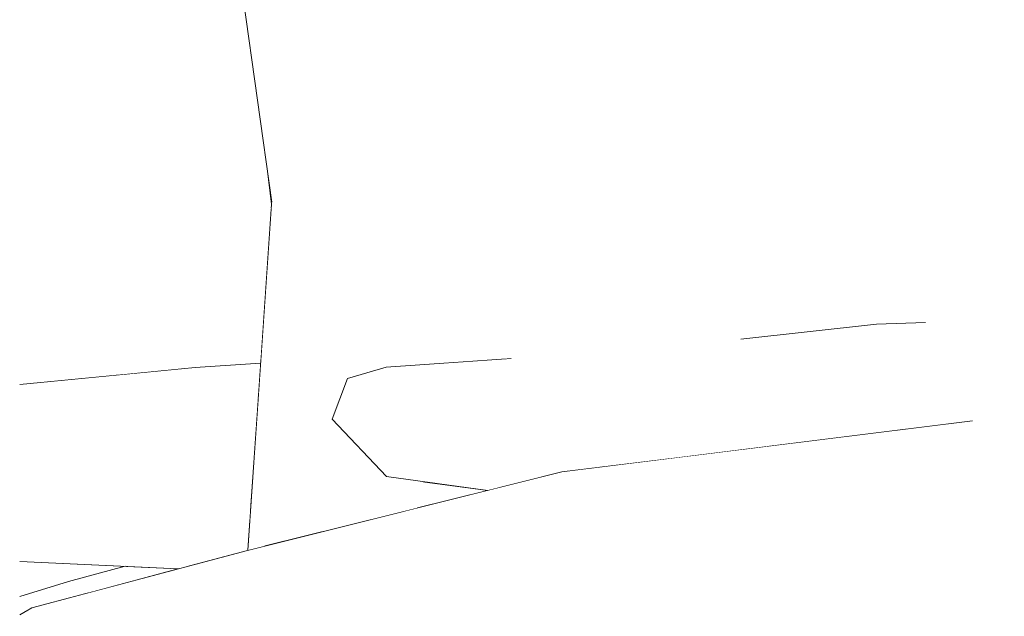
# Model space of a CAD drawing. Header units: millimetres. Extents: x 0 to 650, y -1 to 707.
# Tile 23 of 256: x 94.543 to 95.662, y 633.548 to 634.225. Entities that reach past the tile are written whole.
import ezdxf
from ezdxf.xclip import XClip

# ---------------------------------------------------------------- set-up
doc = ezdxf.new("R2010")
doc.units = ezdxf.units.MM
doc.header["$MEASUREMENT"] = 0
doc.header["$XCLIPFRAME"] = 0
doc.linetypes.add('Wipeout_Contour', pattern=[1000, 0, -1000])
doc.layers.add('Interior - Mobiliário .ARQ', color=7, linetype='Continuous')
doc.layers.add('Parede.ARQ', color=7, linetype='Continuous')

# ---------------------------------------------------------------- blocks, each defined once
blk = doc.blocks.new('Desenho_3_3', base_point=(252.3092, 622.8349))
at = {"color": 254, "linetype": 'Wipeout_Contour', "lineweight": 0, "ltscale": 49723.751362}
blk.add_wipeout([(94.5429, 671.1349), (94.5429, 640.4986), (94.5994, 640.5107), (94.7905, 640.5239), (95.1427, 640.4912), (95.365, 640.4595), (95.4283, 640.4846), (95.5884, 640.4416), (95.6004, 640.4152), (95.6029, 640.4289), (95.6126, 640.4518), (95.662, 640.5254), (95.7763, 640.5773), (95.7946, 640.5807), (95.8476, 640.6042), (95.9371, 640.6175), (95.9863, 640.6125), (96.0217, 640.6273), (96.0479, 640.6371), (96.1676, 640.657), (96.2813, 640.6661), (96.4754, 640.6377), (96.5481, 640.5813), (96.5989, 640.5783), (96.6613, 640.5393), (96.7552, 640.5338), (96.9238, 640.4717), (96.9696, 640.4206), (97.0932, 640.3047), (97.1285, 640.2394), (97.2687, 640.0597), (97.2838, 640.0001), (97.3465, 639.752), (97.3512, 639.733), (97.3804, 639.4584), (97.3817, 639.2528), (97.3613, 639.1943), (97.3575, 639.1753), (97.3338, 639.0407), (97.3263, 639.0177), (97.3215, 639.0062), (97.2449, 638.7539), (97.1209, 638.4391), (97.1104, 638.4204), (97.0293, 638.3113), (97.0515, 638.2973), (97.2452, 638.1278), (97.244, 638.0629), (97.3922, 637.6313), (97.5056, 637.4981), (97.5425, 637.341), (97.6034, 637.266), (97.6351, 637.0703), (98.2231, 636.5501), (98.2992, 636.3303), (98.668, 635.4423), (98.4927, 634.8674), (98.0783, 634.4688), (97.7351, 634.2248), (97.7135, 634.2059), (97.6221, 634.142), (97.1761, 633.7399), (97.238, 633.4163), (97.3481, 632.8758), (97.5164, 631.9291), (97.5626, 631.611), (97.5859, 631.4505), (97.5591, 631.1491), (97.2578, 631.1941), (97.2488, 631.1422), (97.2673, 631.1122), (97.535, 630.5802), (97.6906, 630.2961), (105.6958, 630.9629), (105.6958, 638.6349), (106.1958, 638.6349), (106.1958, 671.1349)], dxfattribs=at).dxf.layer = 'Parede.ARQ'
at = {"color": 254, "linetype": 'Wipeout_Contour', "lineweight": 0, "ltscale": 1924.641453}
blk.add_wipeout([(94.9301, 634.4531), (95.1075, 634.1546), (94.992, 634.8717)], dxfattribs=at).dxf.layer = 'Interior - Mobiliário .ARQ'
at = {"color": 254, "linetype": 'Wipeout_Contour', "lineweight": 0, "ltscale": 1924.367249}
blk.add_wipeout([(94.8229, 634.4399), (94.7528, 634.5609), (94.8297, 634.018)], dxfattribs=at).dxf.layer = 'Interior - Mobiliário .ARQ'
at = {"color": 254, "linetype": 'Wipeout_Contour', "lineweight": 0, "ltscale": 1923.865008}
blk.add_wipeout([(94.9045, 634.2258), (94.8907, 634.3507), (94.8598, 634.0261)], dxfattribs=at).dxf.layer = 'Interior - Mobiliário .ARQ'
at = {"color": 254, "linetype": 'Wipeout_Contour', "lineweight": 0, "ltscale": 1922.564937}
blk.add_wipeout([(95.5167, 633.8794), (95.4792, 633.7513), (95.6259, 633.7695)], dxfattribs=at).dxf.layer = 'Interior - Mobiliário .ARQ'
at = {"color": 254, "linetype": 'Wipeout_Contour', "lineweight": 0, "ltscale": 1922.44134}
blk.add_wipeout([(94.7424, 633.8303), (94.5429, 633.8108), (94.7939, 633.7953)], dxfattribs=at).dxf.layer = 'Interior - Mobiliário .ARQ'
at = {"color": 254, "linetype": 'Wipeout_Contour', "lineweight": 0, "ltscale": 1922.750263}
blk.add_wipeout([(94.5693, 633.7846), (94.5429, 633.7896), (94.5429, 633.765)], dxfattribs=at).dxf.layer = 'Interior - Mobiliário .ARQ'
at = {"color": 254, "linetype": 'Wipeout_Contour', "lineweight": 0, "ltscale": 2562.126813}
blk.add_wipeout([(94.7814, 633.5916), (94.5429, 633.529), (94.5429, 633.4998), (94.8154, 633.4518)], dxfattribs=at).dxf.layer = 'Interior - Mobiliário .ARQ'
at = {"color": 254, "linetype": 'Wipeout_Contour', "lineweight": 0, "ltscale": 1923.210311}
blk.add_wipeout([(94.9185, 634.0734), (94.9045, 634.2258), (94.8598, 634.0261)], dxfattribs=at).dxf.layer = 'Interior - Mobiliário .ARQ'
at = {"color": 254, "linetype": 'Wipeout_Contour', "lineweight": 0, "ltscale": 3206.150419}
blk.add_wipeout([(95.5727, 633.8812), (95.5167, 633.8794), (95.7844, 633.7837), (95.6835, 633.8458), (95.6066, 633.8682)], dxfattribs=at).dxf.layer = 'Interior - Mobiliário .ARQ'
at = {"color": 254, "linetype": 'Wipeout_Contour', "lineweight": 0, "ltscale": 2563.315376}
blk.add_wipeout([(94.7939, 633.7953), (94.5429, 633.8017), (94.5429, 633.7896), (94.5693, 633.7846)], dxfattribs=at).dxf.layer = 'Interior - Mobiliário .ARQ'
at = {"color": 254, "linetype": 'Wipeout_Contour', "lineweight": 0, "ltscale": 1922.618766}
blk.add_wipeout([(95.1903, 633.5458), (95.6259, 633.7695), (95.1871, 633.6904)], dxfattribs=at).dxf.layer = 'Interior - Mobiliário .ARQ'
at = {"color": 254, "linetype": 'Wipeout_Contour', "lineweight": 0, "ltscale": 2562.240116}
blk.add_wipeout([(94.5569, 633.5571), (94.5429, 633.5492), (94.5429, 633.529), (94.7814, 633.5916)], dxfattribs=at).dxf.layer = 'Interior - Mobiliário .ARQ'
at = {"color": 254, "linetype": 'Wipeout_Contour', "lineweight": 0, "ltscale": 1922.391406}
blk.add_wipeout([(94.5693, 633.7846), (94.5429, 633.765), (94.5429, 633.7472)], dxfattribs=at).dxf.layer = 'Interior - Mobiliário .ARQ'
at = {"color": 254, "linetype": 'Wipeout_Contour', "lineweight": 0, "ltscale": 1922.394904}
blk.add_wipeout([(95.159, 633.7115), (95.1871, 633.6904), (95.6259, 633.7695)], dxfattribs=at).dxf.layer = 'Interior - Mobiliário .ARQ'
at = {"color": 254, "linetype": 'Wipeout_Contour', "lineweight": 0, "ltscale": 1921.857576}
blk.add_wipeout([(94.7814, 633.5916), (94.8018, 633.6224), (94.5569, 633.5571)], dxfattribs=at).dxf.layer = 'Interior - Mobiliário .ARQ'
at = {"color": 254, "linetype": 'Wipeout_Contour', "lineweight": 0, "ltscale": 1922.60714}
blk.add_wipeout([(95.6259, 633.7695), (95.7844, 633.7837), (95.5167, 633.8794)], dxfattribs=at).dxf.layer = 'Interior - Mobiliário .ARQ'
at = {"color": 254, "linetype": 'Wipeout_Contour', "lineweight": 0, "ltscale": 1922.483111}
blk.add_wipeout([(94.5693, 633.7846), (94.5429, 633.7472), (94.5429, 633.6745)], dxfattribs=at).dxf.layer = 'Interior - Mobiliário .ARQ'
at = {"color": 254, "linetype": 'Wipeout_Contour', "lineweight": 0, "ltscale": 1921.882671}
blk.add_wipeout([(94.5984, 633.5871), (94.5429, 633.57), (94.5429, 633.5492)], dxfattribs=at).dxf.layer = 'Interior - Mobiliário .ARQ'
at = {"color": 254, "linetype": 'Wipeout_Contour', "lineweight": 0, "ltscale": 2563.587974}
blk.add_wipeout([(95.6259, 633.7695), (95.9358, 633.6233), (95.9297, 633.6423), (95.7844, 633.7837)], dxfattribs=at).dxf.layer = 'Interior - Mobiliário .ARQ'
at = {"color": 254, "linetype": 'Wipeout_Contour', "lineweight": 0, "ltscale": 2562.181049}
blk.add_wipeout([(94.5984, 633.5871), (94.5469, 633.5515), (94.5569, 633.5571), (94.6213, 633.5743)], dxfattribs=at).dxf.layer = 'Interior - Mobiliário .ARQ'
at = {"layer": 'Interior - Mobiliário .ARQ', "color": 7, "linetype": 'Continuous', "lineweight": 0}
blk.add_line((94.5429, 633.5492), (94.5569, 633.5571), dxfattribs=at)
at = {"color": 254, "linetype": 'Wipeout_Contour', "lineweight": 0, "ltscale": 1922.03024}
blk.add_wipeout([(95.614, 633.3128), (95.6259, 633.7695), (95.1903, 633.5458)], dxfattribs=at).dxf.layer = 'Interior - Mobiliário .ARQ'
at = {"color": 254, "linetype": 'Wipeout_Contour', "lineweight": 0, "ltscale": 2562.865735}
blk.add_wipeout([(94.5984, 633.5871), (94.6213, 633.5743), (94.7232, 633.6015), (94.663, 633.6043)], dxfattribs=at).dxf.layer = 'Interior - Mobiliário .ARQ'
at = {"color": 254, "linetype": 'Wipeout_Contour', "lineweight": 0, "ltscale": 1922.898438}
blk.add_wipeout([(95.1972, 633.841), (94.9157, 633.8175), (94.8983, 633.7714)], dxfattribs=at).dxf.layer = 'Interior - Mobiliário .ARQ'
at = {"color": 254, "linetype": 'Wipeout_Contour', "lineweight": 0, "ltscale": 4484.749975}
blk.add_wipeout([(95.6259, 633.7695), (96.0139, 633.3571), (96.0113, 633.3694), (95.8931, 633.5086), (95.8853, 633.5547), (95.9274, 633.6135), (95.9358, 633.6233)], dxfattribs=at).dxf.layer = 'Interior - Mobiliário .ARQ'
at = {"color": 254, "linetype": 'Wipeout_Contour', "lineweight": 0, "ltscale": 1922.400765}
blk.add_wipeout([(94.8983, 633.7714), (95.1862, 633.7362), (95.1972, 633.841)], dxfattribs=at).dxf.layer = 'Interior - Mobiliário .ARQ'
at = {"color": 254, "linetype": 'Wipeout_Contour', "lineweight": 0, "ltscale": 1921.698526}
blk.add_wipeout([(95.6259, 633.7695), (95.614, 633.3128), (96.0139, 633.3571)], dxfattribs=at).dxf.layer = 'Interior - Mobiliário .ARQ'
at = {"color": 254, "linetype": 'Wipeout_Contour', "lineweight": 0, "ltscale": 3204.544807}
blk.add_wipeout([(95.1972, 633.841), (95.5167, 633.8794), (95.3628, 633.8624), (95.2907, 633.8536), (95.2328, 633.8466)], dxfattribs=at).dxf.layer = 'Interior - Mobiliário .ARQ'
at = {"color": 254, "linetype": 'Wipeout_Contour', "lineweight": 0, "ltscale": 1922.466715}
blk.add_wipeout([(95.1862, 633.7362), (94.8983, 633.7714), (94.9599, 633.7063)], dxfattribs=at).dxf.layer = 'Interior - Mobiliário .ARQ'
at = {"color": 254, "linetype": 'Wipeout_Contour', "lineweight": 0, "ltscale": 3203.818127}
blk.add_wipeout([(95.1862, 633.7362), (94.9599, 633.7063), (95.075, 633.6906), (95.159, 633.7115), (95.2002, 633.7166)], dxfattribs=at).dxf.layer = 'Interior - Mobiliário .ARQ'
at = {"color": 254, "linetype": 'Wipeout_Contour', "lineweight": 0, "ltscale": 2562.830648}
blk.add_wipeout([(95.5167, 633.8794), (95.1862, 633.7362), (95.287, 633.7274), (95.4792, 633.7513)], dxfattribs=at).dxf.layer = 'Interior - Mobiliário .ARQ'
at = {"color": 254, "linetype": 'Wipeout_Contour', "lineweight": 0, "ltscale": 1921.788135}
blk.add_wipeout([(94.8154, 633.4518), (95.1903, 633.5458), (95.1871, 633.6904)], dxfattribs=at).dxf.layer = 'Interior - Mobiliário .ARQ'
at = {"color": 254, "linetype": 'Wipeout_Contour', "lineweight": 0, "ltscale": 1923.129673}
blk.add_wipeout([(95.5167, 633.8794), (95.1972, 633.841), (95.1862, 633.7362)], dxfattribs=at).dxf.layer = 'Interior - Mobiliário .ARQ'
at = {"color": 254, "linetype": 'Wipeout_Contour', "lineweight": 0, "ltscale": 1922.097027}
blk.add_wipeout([(95.1871, 633.6904), (94.7814, 633.5916), (94.8154, 633.4518)], dxfattribs=at).dxf.layer = 'Interior - Mobiliário .ARQ'
at = {"color": 254, "linetype": 'Wipeout_Contour', "lineweight": 0, "ltscale": 3205.39132}
blk.add_wipeout([(95.1387, 633.8393), (94.9157, 633.8175), (95.1972, 633.841), (95.2328, 633.8466), (95.158, 633.8406)], dxfattribs=at).dxf.layer = 'Interior - Mobiliário .ARQ'
at = {"color": 254, "linetype": 'Wipeout_Contour', "lineweight": 0, "ltscale": 1922.626324}
blk.add_wipeout([(95.1862, 633.7362), (95.2002, 633.7166), (95.287, 633.7274)], dxfattribs=at).dxf.layer = 'Interior - Mobiliário .ARQ'
at = {"color": 254, "linetype": 'Wipeout_Contour', "lineweight": 0, "ltscale": 2564.178953}
blk.add_wipeout([(94.9595, 633.8304), (94.9157, 633.8175), (95.1387, 633.8393), (95.1014, 633.8402)], dxfattribs=at).dxf.layer = 'Interior - Mobiliário .ARQ'
at = {"color": 254, "linetype": 'Wipeout_Contour', "lineweight": 0, "ltscale": 1922.51498}
blk.add_wipeout([(94.7814, 633.5916), (95.1871, 633.6904), (95.159, 633.7115)], dxfattribs=at).dxf.layer = 'Interior - Mobiliário .ARQ'
at = {"color": 254, "linetype": 'Wipeout_Contour', "lineweight": 0, "ltscale": 1922.649917}
blk.add_wipeout([(95.1075, 634.1546), (95.0945, 633.8398), (95.1326, 633.8393)], dxfattribs=at).dxf.layer = 'Interior - Mobiliário .ARQ'
at = {"color": 254, "linetype": 'Wipeout_Contour', "lineweight": 0, "ltscale": 1921.960098}
blk.add_wipeout([(95.159, 633.7115), (94.8018, 633.6224), (94.7814, 633.5916)], dxfattribs=at).dxf.layer = 'Interior - Mobiliário .ARQ'
at = {"color": 254, "linetype": 'Wipeout_Contour', "lineweight": 0, "ltscale": 1922.639458}
blk.add_wipeout([(95.1075, 634.1546), (95.1326, 633.8393), (95.158, 633.8406)], dxfattribs=at).dxf.layer = 'Interior - Mobiliário .ARQ'
at = {"color": 254, "linetype": 'Wipeout_Contour', "lineweight": 0, "ltscale": 1922.706908}
blk.add_wipeout([(94.7806, 633.6596), (94.7939, 633.7953), (94.5693, 633.7846)], dxfattribs=at).dxf.layer = 'Interior - Mobiliário .ARQ'
at = {"color": 254, "linetype": 'Wipeout_Contour', "lineweight": 0, "ltscale": 1922.542891}
blk.add_wipeout([(95.0014, 633.7006), (94.9944, 633.6705), (95.075, 633.6906)], dxfattribs=at).dxf.layer = 'Interior - Mobiliário .ARQ'
at = {"color": 254, "linetype": 'Wipeout_Contour', "lineweight": 0, "ltscale": 3205.034863}
blk.add_wipeout([(95.6029, 634.205), (95.1075, 634.1546), (95.158, 633.8406), (95.2328, 633.8466), (95.2907, 633.8536)], dxfattribs=at).dxf.layer = 'Interior - Mobiliário .ARQ'
at = {"color": 254, "linetype": 'Wipeout_Contour', "lineweight": 0, "ltscale": 2563.336297}
blk.add_wipeout([(94.7424, 633.8303), (94.7939, 633.7953), (94.8143, 633.7991), (94.8168, 633.835)], dxfattribs=at).dxf.layer = 'Interior - Mobiliário .ARQ'
at = {"color": 254, "linetype": 'Wipeout_Contour', "lineweight": 0, "ltscale": 1921.919873}
blk.add_wipeout([(94.5693, 633.7846), (94.5483, 633.6785), (94.7806, 633.6596)], dxfattribs=at).dxf.layer = 'Interior - Mobiliário .ARQ'
at = {"color": 254, "linetype": 'Wipeout_Contour', "lineweight": 0, "ltscale": 3844.577469}
blk.add_wipeout([(95.2907, 633.8536), (95.3628, 633.8624), (95.5167, 633.8794), (95.5727, 633.8812), (95.6066, 633.8682), (95.6029, 634.205)], dxfattribs=at).dxf.layer = 'Interior - Mobiliário .ARQ'
at = {"color": 254, "linetype": 'Wipeout_Contour', "lineweight": 0, "ltscale": 2563.552896}
blk.add_wipeout([(94.8211, 633.6272), (94.8548, 633.6356), (94.9185, 634.0734), (94.8598, 634.0261)], dxfattribs=at).dxf.layer = 'Interior - Mobiliário .ARQ'
at = {"color": 254, "linetype": 'Wipeout_Contour', "lineweight": 0, "ltscale": 1922.254696}
blk.add_wipeout([(94.7806, 633.6596), (94.5483, 633.6785), (94.7276, 633.6026)], dxfattribs=at).dxf.layer = 'Interior - Mobiliário .ARQ'
at = {"layer": 'Interior - Mobiliário .ARQ', "color": 7, "linetype": 'Continuous', "lineweight": 0}
for p, q in [((95.3628, 633.8624), (95.5167, 633.8794)), ((95.5167, 633.8794), (95.5727, 633.8812))]:
    blk.add_line(p, q, dxfattribs=at)
at = {"color": 254, "linetype": 'Wipeout_Contour', "lineweight": 0, "ltscale": 5126.819448}
blk.add_wipeout([(96.0215, 633.9365), (95.6029, 634.205), (95.6066, 633.8682), (95.6835, 633.8458), (95.7844, 633.7837), (95.8271, 633.7576), (95.9005, 633.7569), (95.9491, 633.8657)], dxfattribs=at).dxf.layer = 'Interior - Mobiliário .ARQ'
at = {"color": 254, "linetype": 'Wipeout_Contour', "lineweight": 0, "ltscale": 1922.064222}
blk.add_wipeout([(94.9185, 634.0734), (94.8548, 633.6356), (94.8889, 633.6442)], dxfattribs=at).dxf.layer = 'Interior - Mobiliário .ARQ'
at = {"color": 254, "linetype": 'Wipeout_Contour', "lineweight": 0, "ltscale": 2562.758793}
blk.add_wipeout([(94.5483, 633.6785), (94.5429, 633.668), (94.5429, 633.6098), (94.7232, 633.6015)], dxfattribs=at).dxf.layer = 'Interior - Mobiliário .ARQ'
at = {"color": 254, "linetype": 'Wipeout_Contour', "lineweight": 0, "ltscale": 1921.746725}
blk.add_wipeout([(94.7806, 633.6596), (94.8046, 633.6574), (94.8054, 633.6701)], dxfattribs=at).dxf.layer = 'Interior - Mobiliário .ARQ'
at = {"layer": 'Interior - Mobiliário .ARQ', "color": 7, "linetype": 'Continuous', "lineweight": 0}
blk.add_line((95.6259, 633.7695), (95.159, 633.7115), dxfattribs=at)
at = {"color": 254, "linetype": 'Wipeout_Contour', "lineweight": 0, "ltscale": 1923.683623}
blk.add_wipeout([(94.9301, 634.4531), (94.9185, 634.0734), (95.1075, 634.1546)], dxfattribs=at).dxf.layer = 'Interior - Mobiliário .ARQ'
at = {"color": 254, "linetype": 'Wipeout_Contour', "lineweight": 0, "ltscale": 1924.484095}
blk.add_wipeout([(96.2953, 634.2035), (95.6029, 634.205), (96.0215, 633.9365)], dxfattribs=at).dxf.layer = 'Interior - Mobiliário .ARQ'
at = {"color": 254, "linetype": 'Wipeout_Contour', "lineweight": 0, "ltscale": 2563.178351}
blk.add_wipeout([(94.7806, 633.6596), (94.8054, 633.6701), (94.8141, 633.7958), (94.7939, 633.7953)], dxfattribs=at).dxf.layer = 'Interior - Mobiliário .ARQ'
at = {"color": 254, "linetype": 'Wipeout_Contour', "lineweight": 0, "ltscale": 2562.82263}
blk.add_wipeout([(94.663, 633.6043), (94.5429, 633.6098), (94.5429, 633.57), (94.5984, 633.5871)], dxfattribs=at).dxf.layer = 'Interior - Mobiliário .ARQ'
at = {"layer": 'Interior - Mobiliário .ARQ', "color": 7, "linetype": 'Continuous', "lineweight": 0}
for p, q in [((94.5429, 633.6098), (94.7232, 633.6015)), ((94.663, 633.6043), (94.5984, 633.5871)), ((94.5429, 633.57), (94.5984, 633.5871))]:
    blk.add_line(p, q, dxfattribs=at)
at = {"color": 254, "linetype": 'Wipeout_Contour', "lineweight": 0, "ltscale": 1924.177774}
blk.add_wipeout([(94.992, 634.8717), (95.1075, 634.1546), (95.6029, 634.205)], dxfattribs=at).dxf.layer = 'Interior - Mobiliário .ARQ'
at = {"color": 254, "linetype": 'Wipeout_Contour', "lineweight": 0, "ltscale": 1923.837352}
blk.add_wipeout([(94.9301, 634.4531), (94.9045, 634.2258), (94.9185, 634.0734)], dxfattribs=at).dxf.layer = 'Interior - Mobiliário .ARQ'
at = {"color": 254, "linetype": 'Wipeout_Contour', "lineweight": 0, "ltscale": 2562.935791}
blk.add_wipeout([(94.734, 633.6043), (94.8018, 633.6224), (94.8046, 633.6574), (94.7806, 633.6596)], dxfattribs=at).dxf.layer = 'Interior - Mobiliário .ARQ'
at = {"color": 254, "linetype": 'Wipeout_Contour', "lineweight": 0, "ltscale": 1925.447035}
blk.add_wipeout([(95.6029, 634.205), (95.5007, 634.7414), (94.992, 634.8717)], dxfattribs=at).dxf.layer = 'Interior - Mobiliário .ARQ'
at = {"color": 254, "linetype": 'Wipeout_Contour', "lineweight": 0, "ltscale": 1922.571665}
blk.add_wipeout([(95.0329, 633.8355), (95.0945, 633.8398), (95.1075, 634.1546)], dxfattribs=at).dxf.layer = 'Interior - Mobiliário .ARQ'
at = {"color": 254, "linetype": 'Wipeout_Contour', "lineweight": 0, "ltscale": 2566.787183}
blk.add_wipeout([(96.2025, 634.7929), (95.5007, 634.7414), (96.3096, 634.2239), (96.3298, 634.2532)], dxfattribs=at).dxf.layer = 'Interior - Mobiliário .ARQ'
at = {"color": 254, "linetype": 'Wipeout_Contour', "lineweight": 0, "ltscale": 6407.634307}
blk.add_wipeout([(94.8889, 633.6442), (94.9944, 633.6705), (95.0014, 633.7006), (94.9599, 633.7063), (94.8983, 633.7714), (94.9157, 633.8175), (94.9595, 633.8304), (95.0329, 633.8355), (95.1075, 634.1546), (94.9185, 634.0734)], dxfattribs=at).dxf.layer = 'Interior - Mobiliário .ARQ'
at = {"layer": 'Interior - Mobiliário .ARQ', "color": 7, "linetype": 'Continuous', "lineweight": 0}
for p, q in [((94.9595, 633.8304), (95.1014, 633.8402)), ((94.9595, 633.8304), (94.9157, 633.8175)), ((94.8983, 633.7714), (94.9157, 633.8175)), ((94.9599, 633.7063), (94.8983, 633.7714)), ((95.075, 633.6906), (94.9599, 633.7063))]:
    blk.add_line(p, q, dxfattribs=at)
at = {"color": 254, "linetype": 'Wipeout_Contour', "lineweight": 0, "ltscale": 2565.258523}
blk.add_wipeout([(96.3096, 634.2239), (95.5007, 634.7414), (95.6029, 634.205), (96.2953, 634.2035)], dxfattribs=at).dxf.layer = 'Interior - Mobiliário .ARQ'
at = {"color": 254, "linetype": 'Wipeout_Contour', "lineweight": 0, "ltscale": 1924.311191}
blk.add_wipeout([(94.8907, 634.3507), (94.8229, 634.4399), (94.8297, 634.018)], dxfattribs=at).dxf.layer = 'Interior - Mobiliário .ARQ'
at = {"color": 254, "linetype": 'Wipeout_Contour', "lineweight": 0, "ltscale": 1923.093256}
blk.add_wipeout([(94.8297, 634.018), (94.8598, 634.0261), (94.8907, 634.3507)], dxfattribs=at).dxf.layer = 'Interior - Mobiliário .ARQ'
at = {"color": 254, "linetype": 'Wipeout_Contour', "lineweight": 0, "ltscale": 2563.525289}
blk.add_wipeout([(94.8022, 633.6225), (94.8211, 633.6272), (94.8598, 634.0261), (94.8293, 634.0156)], dxfattribs=at).dxf.layer = 'Interior - Mobiliário .ARQ'
at = {"layer": 'Interior - Mobiliário .ARQ', "color": 7, "linetype": 'Continuous', "lineweight": 0}
for p in [(95.159, 633.7115), (94.5569, 633.5571)]:
    blk.add_line(p, (94.8018, 633.6224), dxfattribs=at)
at = {"color": 254, "linetype": 'Wipeout_Contour', "lineweight": 0, "ltscale": 3844.270236}
blk.add_wipeout([(94.5626, 634.456), (94.6564, 633.8219), (94.7424, 633.8303), (94.7885, 633.8332), (94.8171, 633.8397), (94.8287, 634.0081)], dxfattribs=at).dxf.layer = 'Interior - Mobiliário .ARQ'
at = {"layer": 'Interior - Mobiliário .ARQ', "color": 7, "linetype": 'Continuous', "lineweight": 0}
blk.add_line((94.8168, 633.835), (94.7424, 633.8303), dxfattribs=at)
at = {"color": 254, "linetype": 'Wipeout_Contour', "lineweight": 0, "ltscale": 3206.966454}
blk.add_wipeout([(94.7626, 634.4556), (94.5626, 634.456), (94.8287, 634.0081), (94.8242, 634.0563), (94.7723, 634.4232)], dxfattribs=at).dxf.layer = 'Interior - Mobiliário .ARQ'
at = {"layer": 'Interior - Mobiliário .ARQ', "color": 7, "linetype": 'Continuous', "lineweight": 0}
for p, q in [((94.8297, 634.018), (94.7528, 634.5609)), ((94.8293, 634.0156), (94.8242, 634.0563)), ((94.8022, 633.6225), (94.8293, 634.0156))]:
    blk.add_line(p, q, dxfattribs=at)
at = {"color": 254, "linetype": 'Wipeout_Contour', "lineweight": 0, "ltscale": 1922.347121}
blk.add_wipeout([(94.5429, 633.8108), (94.6504, 633.8213), (94.5429, 634.039)], dxfattribs=at).dxf.layer = 'Interior - Mobiliário .ARQ'
at = {"color": 254, "linetype": 'Wipeout_Contour', "lineweight": 0, "ltscale": 2565.273499}
blk.add_wipeout([(94.5626, 634.456), (94.5429, 634.4516), (94.5429, 634.039), (94.6504, 633.8213)], dxfattribs=at).dxf.layer = 'Interior - Mobiliário .ARQ'
at = {"layer": 'Interior - Mobiliário .ARQ', "color": 7, "linetype": 'Continuous', "lineweight": 0}
blk.add_line((94.7424, 633.8303), (94.5429, 633.8108), dxfattribs=at)

msp = doc.modelspace()

# ---------------------------------------------------------------- block references
at = {"color": 7, "linetype": 'Continuous', "lineweight": 0}
ref = msp.add_blockref('Desenho_3_3', (252.3092, 622.8349), dxfattribs=at)
XClip(ref).set_block_clipping_path([(94.5429147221, 610.0813537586), (504.066260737, 688.4753035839)])

doc.saveas('drawing.dxf')
